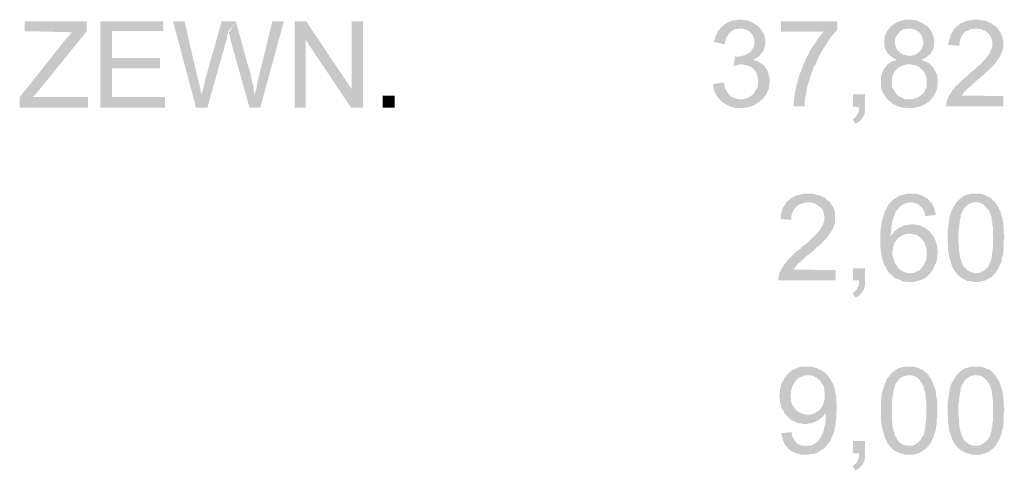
# Model space of a CAD drawing. Header units: millimetres. Extents: x -14047 to 49934, y -21523 to 14989.
# Tile 181 of 256: x 2589 to 2748, y 7397 to 7470. Entities that reach past the tile are written whole.
import ezdxf

# ---------------------------------------------------------------- set-up
doc = ezdxf.new("R2010")
doc.units = ezdxf.units.MM
doc.layers.add('H', color=7, linetype='Continuous')

msp = doc.modelspace()

# ---------------------------------------------------------------- hatches: boundary and pattern name
at = {"layer": 'H', "linetype": 'Continuous'}
for points in [[(2589.019, 7455.31), (2589.019, 7456.985), (2596.158, 7465.978), (2596.603, 7466.508), (2596.868, 7466.773), (2597.308, 7467.303), (2597.483, 7467.478), (2589.809, 7467.653), (2589.809, 7469.243), (2599.863, 7469.243), (2599.863, 7467.653), (2592.014, 7457.955), (2591.134, 7456.985), (2600.043, 7456.985), (2600.043, 7455.31)], [(2602.068, 7455.31), (2602.068, 7469.243), (2612.211, 7469.243), (2612.211, 7467.653), (2603.922, 7467.653), (2603.922, 7463.334), (2611.681, 7463.334), (2611.681, 7461.659), (2603.922, 7461.659), (2603.922, 7456.985), (2612.476, 7456.985), (2612.476, 7455.31)], [(2617.501, 7455.31), (2613.796, 7469.243), (2615.651, 7469.243), (2617.766, 7460.069), (2617.94, 7459.454), (2618.03, 7459.099), (2618.205, 7458.484), (2618.205, 7458.129), (2618.295, 7457.78), (2618.38, 7457.425), (2618.38, 7457.25)], [(2617.501, 7455.31), (2618.38, 7457.25), (2618.47, 7457.78), (2618.645, 7458.309), (2618.825, 7459.014), (2618.91, 7459.364), (2618.91, 7459.539), (2621.645, 7469.243), (2623.94, 7469.243), (2622.705, 7467.568), (2622.615, 7467.213), (2622.525, 7466.858), (2622.525, 7466.508), (2622.44, 7466.243), (2622.35, 7465.978), (2619.35, 7455.31)], [(2626.144, 7455.31), (2623.145, 7465.978), (2623.055, 7466.418), (2622.97, 7466.858), (2622.88, 7467.213), (2622.79, 7467.388), (2623.94, 7469.243), (2625.879, 7462.189), (2625.964, 7461.834), (2626.144, 7461.484), (2626.229, 7461.129), (2626.319, 7460.774), (2626.409, 7460.424), (2626.409, 7460.159), (2626.494, 7459.804), (2626.669, 7459.099), (2626.759, 7458.834), (2626.759, 7458.484), (2626.934, 7457.515), (2627.024, 7457.25)], [(2626.144, 7455.31), (2627.024, 7457.25), (2627.024, 7457.6), (2627.114, 7457.865), (2627.289, 7458.484), (2627.379, 7458.834), (2627.379, 7459.189), (2627.554, 7459.894), (2627.639, 7460.249), (2629.844, 7469.243), (2631.699, 7469.243), (2627.904, 7455.31)], [(2633.463, 7455.31), (2633.463, 7469.243), (2635.313, 7469.243), (2635.223, 7466.243), (2635.223, 7455.31)], [(2642.542, 7455.31), (2635.223, 7466.243), (2635.313, 7469.243), (2642.632, 7458.309)], [(2642.542, 7455.31), (2642.632, 7458.309), (2642.632, 7469.243), (2644.487, 7469.243), (2644.487, 7455.31)], [(2702.949, 7465.538), (2701.184, 7465.888), (2701.274, 7466.243), (2701.364, 7466.598), (2701.629, 7467.213), (2701.889, 7467.743), (2702.154, 7468.008), (2702.334, 7468.273), (2702.599, 7468.448), (2702.859, 7468.713), (2703.124, 7468.888), (2703.389, 7469.063), (2703.744, 7469.153), (2704.009, 7469.328), (2704.359, 7469.418), (2704.714, 7469.418), (2705.064, 7469.508), (2705.419, 7469.508), (2705.774, 7469.508), (2706.124, 7469.418), (2706.389, 7469.418), (2706.744, 7469.328), (2707.093, 7469.153), (2707.358, 7469.063), (2707.798, 7468.803), (2708.063, 7468.623), (2708.328, 7468.448), (2708.593, 7468.183), (2705.419, 7468.093), (2705.064, 7468.008), (2704.714, 7468.008), (2704.449, 7467.918), (2704.184, 7467.743), (2703.919, 7467.568), (2703.569, 7467.213), (2703.389, 7466.948), (2703.214, 7466.683), (2703.124, 7466.418), (2703.039, 7466.068), (2702.949, 7465.713)], [(2714.063, 7455.485), (2714.063, 7455.75), (2714.063, 7456.365), (2714.148, 7456.63), (2714.148, 7456.985), (2714.238, 7457.335), (2714.238, 7457.6), (2714.413, 7458.309), (2714.503, 7458.749), (2714.587, 7459.099), (2714.677, 7459.454), (2714.767, 7459.804), (2714.852, 7460.069), (2714.942, 7460.424), (2715.032, 7460.774), (2715.207, 7461.039), (2715.557, 7462.009), (2715.647, 7462.364), (2715.822, 7462.629), (2716.002, 7462.979), (2716.087, 7463.244), (2716.267, 7463.599), (2716.442, 7463.864), (2716.617, 7464.304), (2716.792, 7464.659), (2716.972, 7464.919), (2717.147, 7465.184), (2717.412, 7465.538), (2717.587, 7465.803), (2717.762, 7466.068), (2717.942, 7466.418), (2718.117, 7466.598), (2718.292, 7466.858), (2718.557, 7467.123), (2718.912, 7467.568), (2712.033, 7467.568), (2712.033, 7469.243), (2721.117, 7469.243), (2721.117, 7467.918), (2720.762, 7467.478), (2720.147, 7466.773), (2719.967, 7466.508), (2719.527, 7465.888), (2719.177, 7465.274), (2718.997, 7465.009), (2718.557, 7464.304), (2718.472, 7464.129), (2718.292, 7463.864), (2718.117, 7463.509), (2718.027, 7463.244), (2717.852, 7462.894), (2717.587, 7462.274), (2717.412, 7462.009), (2717.237, 7461.659), (2717.057, 7461.039), (2716.882, 7460.689), (2716.792, 7460.424), (2716.617, 7459.804), (2716.527, 7459.454), (2716.352, 7459.014), (2716.267, 7458.659), (2716.177, 7458.309), (2716.177, 7458.044), (2716.087, 7457.69), (2715.912, 7456.72), (2715.822, 7456.015), (2715.822, 7455.66), (2715.822, 7455.485)], [(2732.755, 7455.22), (2732.4, 7455.22), (2732.05, 7455.31), (2731.695, 7455.31), (2731.345, 7455.395), (2730.99, 7455.485), (2730.725, 7455.575), (2730.46, 7455.75), (2730.11, 7455.84), (2729.845, 7456.105), (2729.67, 7456.28), (2729.405, 7456.455), (2729.141, 7456.72), (2728.966, 7456.985), (2728.786, 7457.25), (2728.611, 7457.515), (2728.436, 7457.78), (2728.346, 7458.044), (2728.256, 7458.394), (2728.171, 7458.749), (2728.171, 7459.099), (2728.171, 7459.454), (2728.171, 7459.894), (2728.171, 7460.249), (2728.256, 7460.509), (2728.346, 7460.864), (2728.436, 7461.129), (2728.611, 7461.484), (2728.786, 7461.744), (2729.051, 7462.009), (2729.226, 7462.274), (2729.49, 7462.454), (2729.755, 7462.629), (2730.11, 7462.804), (2730.375, 7462.894), (2730.725, 7462.979), (2730.46, 7463.159), (2730.11, 7463.334), (2729.845, 7463.509), (2729.58, 7463.774), (2729.405, 7463.949), (2729.226, 7464.129), (2729.051, 7464.394), (2728.876, 7464.744), (2728.786, 7465.009), (2728.701, 7465.364), (2728.701, 7465.713), (2728.701, 7466.243), (2728.786, 7466.598), (2728.786, 7466.858), (2728.966, 7467.213), (2729.051, 7467.478), (2729.226, 7467.743), (2729.405, 7468.008), (2729.67, 7468.273), (2729.755, 7468.448), (2730.02, 7468.623), (2730.285, 7468.803), (2730.55, 7468.978), (2730.815, 7469.153), (2731.43, 7469.328), (2731.785, 7469.418), (2732.14, 7469.508), (2732.49, 7469.508), (2732.665, 7469.508), (2733.11, 7469.508), (2733.46, 7469.418), (2733.815, 7469.418), (2734.08, 7469.328), (2734.43, 7469.153), (2734.695, 7469.063), (2734.96, 7468.888), (2735.225, 7468.713), (2735.49, 7468.538), (2735.665, 7468.448), (2735.93, 7468.183), (2732.755, 7468.093), (2732.4, 7468.008), (2732.05, 7468.008), (2731.695, 7467.918), (2731.43, 7467.743), (2731.17, 7467.568), (2730.905, 7467.213), (2730.725, 7466.948), (2730.55, 7466.598), (2730.46, 7466.333), (2730.46, 7465.978), (2730.46, 7465.538), (2730.55, 7465.274), (2730.64, 7464.919), (2730.815, 7464.659), (2730.99, 7464.394), (2731.345, 7464.129), (2731.61, 7463.949), (2731.875, 7463.774), (2732.225, 7463.774), (2732.58, 7463.684), (2735.84, 7463.684), (2735.575, 7463.509), (2735.315, 7463.334), (2734.96, 7463.159), (2734.695, 7463.069), (2735.05, 7462.894), (2735.4, 7462.714), (2735.665, 7462.629), (2735.93, 7462.454), (2732.665, 7462.274), (2732.315, 7462.274), (2732.05, 7462.189), (2731.695, 7462.099), (2731.43, 7462.009), (2731.08, 7461.834), (2730.815, 7461.659), (2730.725, 7461.484), (2730.46, 7461.219), (2730.285, 7460.954), (2730.11, 7460.689), (2730.02, 7460.334), (2729.935, 7460.069), (2729.935, 7459.719), (2729.935, 7459.454), (2729.935, 7459.189), (2729.935, 7458.834), (2730.02, 7458.484), (2730.2, 7458.219), (2730.46, 7457.78), (2730.64, 7457.515), (2730.905, 7457.25), (2731.17, 7457.075), (2731.61, 7456.895), (2731.875, 7456.72), (2732.225, 7456.63), (2732.58, 7456.63), (2732.755, 7456.63), (2736.105, 7456.455), (2735.84, 7456.19), (2735.575, 7456.015), (2735.315, 7455.84), (2735.05, 7455.75), (2734.785, 7455.575), (2734.43, 7455.485), (2734.08, 7455.395), (2733.815, 7455.31), (2733.11, 7455.22)], [(2740.779, 7465.274), (2739.014, 7465.449), (2739.104, 7465.803), (2739.194, 7466.153), (2739.279, 7466.508), (2739.369, 7466.858), (2739.459, 7467.123), (2739.634, 7467.478), (2739.809, 7467.743), (2739.984, 7468.008), (2740.164, 7468.183), (2740.429, 7468.448), (2740.694, 7468.623), (2740.869, 7468.803), (2741.219, 7468.978), (2741.484, 7469.063), (2741.749, 7469.243), (2742.104, 7469.328), (2742.454, 7469.418), (2742.809, 7469.418), (2743.159, 7469.508), (2743.514, 7469.508), (2743.954, 7469.508), (2744.308, 7469.418), (2744.658, 7469.418), (2745.013, 7469.328), (2745.363, 7469.243), (2745.628, 7469.063), (2745.893, 7468.978), (2746.158, 7468.803), (2746.423, 7468.623), (2746.688, 7468.448), (2747.043, 7468.093), (2743.514, 7468.093), (2743.159, 7468.008), (2742.809, 7468.008), (2742.544, 7467.918), (2742.189, 7467.743), (2741.924, 7467.653), (2741.664, 7467.478), (2741.399, 7467.123), (2741.219, 7466.858), (2741.044, 7466.508), (2740.954, 7466.243), (2740.869, 7465.888), (2740.869, 7465.538)], [(2708.328, 7463.509), (2704.889, 7463.509), (2705.244, 7463.599), (2705.594, 7463.599), (2705.859, 7463.684), (2706.214, 7463.774), (2706.479, 7463.949), (2706.829, 7464.129), (2707.093, 7464.304), (2707.268, 7464.569), (2707.448, 7464.834), (2707.623, 7465.099), (2707.713, 7465.449), (2707.713, 7465.803), (2707.713, 7466.243), (2707.623, 7466.598), (2707.533, 7466.858), (2707.358, 7467.123), (2707.093, 7467.388), (2706.829, 7467.653), (2706.564, 7467.833), (2706.299, 7467.918), (2705.949, 7468.008), (2705.594, 7468.093), (2708.593, 7468.183), (2708.948, 7467.653), (2709.123, 7467.388), (2709.298, 7467.038), (2709.388, 7466.683), (2709.473, 7466.418), (2709.473, 7466.068), (2709.473, 7465.888), (2709.473, 7465.538), (2709.388, 7465.184), (2709.298, 7464.834), (2709.208, 7464.569), (2709.033, 7464.214), (2708.768, 7463.949), (2708.593, 7463.684)], [(2732.755, 7463.684), (2733.11, 7463.684), (2733.46, 7463.774), (2733.725, 7463.864), (2733.99, 7464.039), (2734.255, 7464.214), (2734.605, 7464.569), (2734.785, 7464.834), (2734.87, 7465.184), (2734.96, 7465.449), (2735.05, 7465.803), (2734.96, 7466.153), (2734.87, 7466.508), (2734.785, 7466.858), (2734.605, 7467.123), (2734.43, 7467.388), (2734.08, 7467.653), (2733.815, 7467.833), (2733.55, 7467.918), (2733.195, 7468.008), (2732.845, 7468.093), (2735.93, 7468.183), (2736.105, 7467.918), (2736.285, 7467.653), (2736.46, 7467.388), (2736.55, 7467.038), (2736.635, 7466.773), (2736.725, 7466.418), (2736.725, 7466.068), (2736.81, 7465.803), (2736.725, 7465.449), (2736.725, 7465.099), (2736.635, 7464.834), (2736.46, 7464.479), (2736.285, 7464.214), (2736.105, 7463.864), (2735.84, 7463.684)], [(2738.749, 7455.485), (2738.749, 7455.75), (2738.749, 7456.105), (2738.839, 7456.455), (2738.929, 7456.63), (2739.014, 7456.985), (2739.194, 7457.25), (2739.369, 7457.515), (2739.544, 7457.78), (2739.724, 7458.129), (2739.984, 7458.394), (2740.249, 7458.749), (2740.429, 7458.924), (2740.694, 7459.099), (2740.869, 7459.364), (2741.134, 7459.629), (2741.399, 7459.804), (2741.664, 7460.069), (2742.014, 7460.334), (2742.279, 7460.599), (2742.634, 7460.954), (2742.984, 7461.219), (2743.339, 7461.484), (2743.604, 7461.744), (2743.869, 7462.009), (2744.129, 7462.189), (2744.393, 7462.454), (2744.573, 7462.714), (2745.013, 7463.069), (2745.188, 7463.334), (2745.278, 7463.509), (2745.628, 7463.864), (2745.808, 7464.214), (2745.893, 7464.569), (2746.073, 7464.834), (2746.158, 7465.184), (2746.158, 7465.449), (2746.158, 7465.628), (2746.158, 7465.978), (2746.073, 7466.333), (2745.983, 7466.598), (2745.808, 7466.858), (2745.628, 7467.123), (2745.453, 7467.388), (2745.188, 7467.568), (2744.923, 7467.743), (2744.658, 7467.833), (2744.308, 7468.008), (2743.954, 7468.008), (2743.604, 7468.093), (2747.043, 7468.093), (2747.218, 7467.833), (2747.393, 7467.568), (2747.568, 7467.303), (2747.658, 7467.038), (2747.833, 7466.683), (2747.833, 7466.418), (2747.923, 7466.068), (2747.923, 7465.713), (2747.923, 7465.274), (2747.923, 7464.919), (2747.833, 7464.659), (2747.748, 7464.304), (2747.568, 7463.949), (2747.483, 7463.684), (2747.303, 7463.424), (2747.128, 7463.159), (2746.953, 7462.894), (2746.688, 7462.539), (2746.513, 7462.274), (2746.333, 7462.099), (2745.718, 7461.484), (2745.188, 7461.039), (2744.923, 7460.774), (2744.658, 7460.509), (2744.308, 7460.249), (2744.044, 7459.984), (2743.779, 7459.804), (2743.424, 7459.454), (2743.074, 7459.189), (2742.809, 7458.924), (2742.544, 7458.659), (2742.279, 7458.484), (2742.104, 7458.309), (2741.924, 7458.129), (2741.574, 7457.78), (2741.399, 7457.515), (2741.219, 7457.25), (2747.923, 7457.16), (2747.923, 7455.485)], [(2704.359, 7462.099), (2704.624, 7463.599), (2704.889, 7463.509), (2708.328, 7463.509), (2708.063, 7463.334), (2707.798, 7463.159), (2707.533, 7462.979), (2707.888, 7462.894), (2708.238, 7462.804), (2708.503, 7462.629), (2708.768, 7462.454), (2709.033, 7462.274), (2705.594, 7462.274), (2705.329, 7462.274), (2704.979, 7462.189), (2704.624, 7462.099)], [(2736.105, 7456.455), (2732.755, 7456.63), (2733.11, 7456.63), (2733.46, 7456.72), (2733.725, 7456.81), (2734.08, 7456.895), (2734.345, 7457.075), (2734.605, 7457.25), (2734.785, 7457.425), (2735.05, 7457.69), (2735.225, 7457.955), (2735.315, 7458.219), (2735.49, 7458.484), (2735.575, 7458.834), (2735.575, 7459.189), (2735.575, 7459.454), (2735.575, 7459.804), (2735.49, 7460.159), (2735.4, 7460.424), (2735.315, 7460.689), (2735.135, 7461.039), (2734.96, 7461.304), (2734.785, 7461.484), (2734.52, 7461.659), (2734.255, 7461.924), (2733.99, 7462.009), (2733.635, 7462.189), (2733.375, 7462.189), (2733.02, 7462.274), (2732.665, 7462.274), (2735.93, 7462.454), (2736.195, 7462.189), (2736.46, 7462.009), (2736.635, 7461.744), (2736.81, 7461.394), (2736.989, 7461.129), (2737.164, 7460.774), (2737.254, 7460.509), (2737.254, 7460.159), (2737.339, 7459.804), (2737.339, 7459.454), (2737.339, 7459.099), (2737.254, 7458.749), (2737.254, 7458.484), (2737.164, 7458.129), (2736.899, 7457.515), (2736.725, 7457.25), (2736.55, 7456.985), (2736.37, 7456.72)], [(2708.948, 7456.63), (2705.509, 7456.63), (2705.859, 7456.63), (2706.124, 7456.72), (2706.479, 7456.81), (2706.744, 7456.895), (2707.004, 7457.075), (2707.268, 7457.25), (2707.533, 7457.425), (2707.713, 7457.69), (2707.888, 7458.044), (2708.063, 7458.309), (2708.238, 7458.569), (2708.328, 7458.924), (2708.328, 7459.189), (2708.328, 7459.539), (2708.328, 7459.894), (2708.238, 7460.249), (2708.153, 7460.509), (2708.063, 7460.864), (2707.888, 7461.129), (2707.713, 7461.394), (2707.358, 7461.744), (2707.093, 7461.924), (2706.744, 7462.009), (2706.479, 7462.189), (2706.124, 7462.189), (2705.774, 7462.274), (2709.033, 7462.274), (2709.298, 7462.099), (2709.473, 7461.834), (2709.653, 7461.569), (2709.828, 7461.304), (2709.918, 7461.039), (2710.003, 7460.689), (2710.093, 7460.334), (2710.178, 7459.984), (2710.178, 7459.629), (2710.178, 7459.189), (2710.093, 7458.924), (2710.093, 7458.569), (2710.003, 7458.219), (2709.828, 7457.955), (2709.738, 7457.69), (2709.563, 7457.335), (2709.388, 7457.16), (2709.208, 7456.81)], [(2705.419, 7455.22), (2704.714, 7455.22), (2704.094, 7455.395), (2703.744, 7455.485), (2703.479, 7455.66), (2703.214, 7455.75), (2702.949, 7455.925), (2702.684, 7456.105), (2702.419, 7456.28), (2702.154, 7456.545), (2701.979, 7456.81), (2701.714, 7457.075), (2701.539, 7457.335), (2701.449, 7457.6), (2701.274, 7457.865), (2701.184, 7458.219), (2701.099, 7458.569), (2701.009, 7458.924), (2701.009, 7459.099), (2702.774, 7459.364), (2702.859, 7459.014), (2702.949, 7458.569), (2703.039, 7458.309), (2703.214, 7457.955), (2703.389, 7457.69), (2703.569, 7457.515), (2703.744, 7457.25), (2704.009, 7457.075), (2704.274, 7456.895), (2704.624, 7456.81), (2704.889, 7456.72), (2705.244, 7456.63), (2705.509, 7456.63), (2708.948, 7456.63), (2708.593, 7456.28), (2708.328, 7456.105), (2708.063, 7455.925), (2707.798, 7455.75), (2707.448, 7455.575), (2707.183, 7455.485), (2706.829, 7455.395), (2706.564, 7455.31), (2706.214, 7455.31), (2705.859, 7455.22), (2705.509, 7455.22)], [(2647.661, 7455.31), (2647.661, 7457.25), (2649.601, 7457.25), (2649.601, 7455.31)], [(2724.026, 7452.665), (2723.586, 7453.455), (2723.851, 7453.545), (2724.111, 7453.81), (2724.291, 7454.075), (2724.466, 7454.425), (2724.556, 7454.69), (2724.641, 7455.045), (2724.641, 7455.395), (2723.671, 7455.485), (2723.671, 7457.425), (2725.611, 7457.425), (2725.611, 7455.485), (2725.611, 7455.045), (2725.611, 7454.69), (2725.526, 7454.425), (2725.436, 7454.075), (2725.261, 7453.81), (2725.081, 7453.455), (2724.821, 7453.19), (2724.641, 7453.015), (2724.291, 7452.84)], [(2713.708, 7437.142), (2711.943, 7437.317), (2711.943, 7437.762), (2712.033, 7438.112), (2712.123, 7438.467), (2712.208, 7438.732), (2712.298, 7439.082), (2712.473, 7439.347), (2712.648, 7439.612), (2712.828, 7439.877), (2713.003, 7440.142), (2713.268, 7440.317), (2713.533, 7440.582), (2713.798, 7440.757), (2714.063, 7440.847), (2714.328, 7441.022), (2714.587, 7441.112), (2714.942, 7441.202), (2715.297, 7441.287), (2715.647, 7441.377), (2716.002, 7441.377), (2716.352, 7441.377), (2716.792, 7441.377), (2717.147, 7441.377), (2717.502, 7441.287), (2717.852, 7441.202), (2718.207, 7441.112), (2718.472, 7441.022), (2718.732, 7440.847), (2719.087, 7440.757), (2719.262, 7440.582), (2719.527, 7440.317), (2719.882, 7440.052), (2716.442, 7439.967), (2716.002, 7439.967), (2715.737, 7439.877), (2715.382, 7439.787), (2715.117, 7439.702), (2714.767, 7439.522), (2714.587, 7439.347), (2714.238, 7438.997), (2714.063, 7438.732), (2713.883, 7438.467), (2713.798, 7438.112), (2713.708, 7437.847), (2713.708, 7437.407)], [(2729.67, 7428.413), (2729.405, 7428.678), (2729.226, 7428.943), (2729.141, 7429.118), (2728.966, 7429.383), (2728.876, 7429.648), (2728.701, 7429.823), (2728.611, 7430.178), (2728.436, 7430.708), (2728.346, 7431.058), (2728.256, 7431.413), (2728.256, 7431.763), (2728.171, 7432.118), (2728.081, 7432.913), (2728.081, 7433.353), (2728.081, 7434.323), (2728.081, 7434.763), (2728.081, 7435.113), (2728.171, 7435.907), (2728.256, 7436.347), (2728.256, 7436.702), (2728.436, 7437.317), (2728.521, 7437.672), (2728.701, 7438.202), (2728.786, 7438.552), (2728.966, 7438.732), (2729.051, 7438.997), (2729.226, 7439.262), (2729.316, 7439.522), (2729.49, 7439.702), (2729.755, 7440.052), (2730.02, 7440.317), (2730.285, 7440.492), (2730.55, 7440.672), (2730.815, 7440.847), (2731.08, 7441.022), (2731.345, 7441.112), (2731.695, 7441.202), (2732.05, 7441.287), (2732.315, 7441.377), (2732.665, 7441.377), (2733.02, 7441.377), (2733.46, 7441.377), (2733.815, 7441.377), (2734.165, 7441.287), (2734.43, 7441.202), (2734.785, 7441.112), (2735.05, 7440.937), (2735.315, 7440.757), (2735.575, 7440.672), (2735.755, 7440.492), (2736.02, 7440.232), (2736.195, 7439.967), (2733.02, 7439.967), (2732.665, 7439.967), (2732.315, 7439.877), (2731.96, 7439.787), (2731.695, 7439.612), (2731.52, 7439.522), (2731.345, 7439.347), (2731.08, 7439.082), (2730.905, 7438.907), (2730.64, 7438.552), (2730.46, 7438.287), (2730.375, 7437.937), (2730.2, 7437.582), (2730.11, 7437.317), (2730.02, 7436.967), (2729.935, 7436.702), (2729.935, 7436.347), (2729.845, 7435.997), (2729.845, 7435.643), (2729.845, 7435.293), (2729.755, 7434.853), (2729.755, 7434.588), (2731.255, 7434.408), (2730.99, 7434.233), (2730.815, 7434.058), (2730.64, 7433.793), (2730.46, 7433.618), (2730.285, 7433.263), (2730.2, 7432.998), (2730.11, 7432.648), (2730.11, 7432.293), (2730.02, 7431.938), (2730.02, 7431.498), (2730.11, 7431.233), (2730.2, 7430.883), (2730.285, 7430.618), (2730.375, 7430.263), (2730.64, 7429.913), (2730.815, 7429.648), (2730.99, 7429.293), (2731.255, 7429.118), (2731.52, 7428.943), (2731.785, 7428.763), (2732.14, 7428.678), (2732.4, 7428.588), (2732.93, 7428.503)], [(2746.598, 7428.503), (2743.514, 7428.503), (2743.779, 7428.588), (2744.129, 7428.588), (2744.393, 7428.763), (2744.658, 7428.853), (2744.923, 7429.028), (2745.188, 7429.293), (2745.453, 7429.558), (2745.628, 7429.823), (2745.718, 7430.088), (2745.808, 7430.263), (2745.893, 7430.528), (2746.073, 7431.058), (2746.073, 7431.413), (2746.158, 7431.763), (2746.158, 7432.118), (2746.248, 7432.468), (2746.248, 7432.913), (2746.248, 7433.353), (2746.248, 7433.793), (2746.333, 7434.233), (2746.248, 7434.763), (2746.248, 7435.203), (2746.248, 7435.643), (2746.248, 7435.997), (2746.158, 7436.437), (2746.158, 7436.792), (2746.073, 7437.142), (2746.073, 7437.407), (2745.983, 7437.762), (2745.893, 7438.027), (2745.808, 7438.202), (2745.718, 7438.467), (2745.628, 7438.642), (2745.453, 7438.817), (2745.278, 7439.082), (2745.013, 7439.347), (2744.748, 7439.612), (2744.483, 7439.787), (2744.219, 7439.877), (2743.869, 7439.967), (2743.604, 7439.967), (2740.429, 7440.052), (2740.694, 7440.317), (2740.869, 7440.492), (2741.219, 7440.757), (2741.484, 7440.937), (2741.749, 7441.112), (2742.104, 7441.202), (2742.454, 7441.287), (2742.719, 7441.377), (2743.074, 7441.377), (2743.424, 7441.377), (2743.869, 7441.377), (2744.219, 7441.377), (2744.573, 7441.287), (2744.838, 7441.202), (2745.453, 7440.937), (2745.808, 7440.757), (2746.073, 7440.582), (2746.248, 7440.317), (2746.513, 7440.142), (2746.688, 7439.877), (2746.863, 7439.612), (2747.043, 7439.347), (2747.218, 7439.082), (2747.303, 7438.817), (2747.483, 7438.467), (2747.658, 7437.762), (2747.748, 7437.582), (2747.833, 7437.317), (2747.833, 7437.057), (2747.923, 7436.702), (2747.923, 7436.437), (2748.013, 7435.732), (2748.013, 7435.378), (2748.013, 7435.028), (2748.098, 7434.588), (2748.098, 7434.233), (2748.013, 7433.883), (2748.013, 7433.438), (2748.013, 7433.088), (2748.013, 7432.733), (2748.013, 7432.383), (2747.923, 7432.028), (2747.923, 7431.678), (2747.833, 7431.323), (2747.748, 7431.058), (2747.658, 7430.793), (2747.658, 7430.528), (2747.568, 7430.263), (2747.393, 7429.913), (2747.303, 7429.648), (2747.128, 7429.293), (2746.778, 7428.763)], [(2711.593, 7427.354), (2711.593, 7427.709), (2711.678, 7428.059), (2711.678, 7428.413), (2711.768, 7428.588), (2711.943, 7428.853), (2712.033, 7429.118), (2712.208, 7429.383), (2712.383, 7429.738), (2712.563, 7429.998), (2712.828, 7430.263), (2713.093, 7430.618), (2713.268, 7430.793), (2713.533, 7431.058), (2713.708, 7431.233), (2713.973, 7431.498), (2714.238, 7431.763), (2714.503, 7432.028), (2714.852, 7432.293), (2715.117, 7432.468), (2715.472, 7432.823), (2715.822, 7433.088), (2716.177, 7433.353), (2716.442, 7433.618), (2716.707, 7433.883), (2716.972, 7434.143), (2717.237, 7434.323), (2717.502, 7434.588), (2717.852, 7435.028), (2718.027, 7435.203), (2718.207, 7435.378), (2718.472, 7435.822), (2718.647, 7436.087), (2718.822, 7436.437), (2718.912, 7436.792), (2718.997, 7437.057), (2718.997, 7437.317), (2718.997, 7437.582), (2718.997, 7437.847), (2718.912, 7438.202), (2718.822, 7438.552), (2718.732, 7438.817), (2718.472, 7439.082), (2718.292, 7439.262), (2718.027, 7439.437), (2717.762, 7439.612), (2717.502, 7439.787), (2717.237, 7439.877), (2716.882, 7439.967), (2716.527, 7439.967), (2719.882, 7440.052), (2720.057, 7439.787), (2720.232, 7439.522), (2720.412, 7439.172), (2720.587, 7438.907), (2720.677, 7438.642), (2720.762, 7438.287), (2720.762, 7437.937), (2720.762, 7437.672), (2720.762, 7437.232), (2720.762, 7436.877), (2720.677, 7436.527), (2720.587, 7436.172), (2720.497, 7435.907), (2720.322, 7435.558), (2720.147, 7435.293), (2719.967, 7435.028), (2719.792, 7434.763), (2719.617, 7434.498), (2719.352, 7434.143), (2719.177, 7433.968), (2718.557, 7433.353), (2718.117, 7432.913), (2717.762, 7432.733), (2717.502, 7432.383), (2717.237, 7432.118), (2716.882, 7431.853), (2716.707, 7431.678), (2716.267, 7431.413), (2715.912, 7431.058), (2715.647, 7430.793), (2715.382, 7430.618), (2715.117, 7430.353), (2714.942, 7430.178), (2714.767, 7430.088), (2714.413, 7429.648), (2714.238, 7429.383), (2714.063, 7429.118), (2720.852, 7429.028), (2720.852, 7427.354)], [(2735.315, 7437.762), (2735.225, 7438.202), (2735.135, 7438.552), (2734.96, 7438.817), (2734.87, 7439.082), (2734.695, 7439.262), (2734.43, 7439.437), (2734.165, 7439.702), (2733.9, 7439.787), (2733.55, 7439.877), (2733.285, 7439.967), (2733.02, 7439.967), (2736.195, 7439.967), (2736.46, 7439.787), (2736.55, 7439.437), (2736.725, 7439.172), (2736.81, 7438.907), (2736.899, 7438.552), (2736.989, 7438.202), (2737.074, 7437.937)], [(2743.514, 7427.089), (2743.159, 7427.089), (2742.809, 7427.179), (2742.454, 7427.269), (2742.104, 7427.269), (2741.839, 7427.444), (2741.574, 7427.534), (2741.309, 7427.709), (2741.044, 7427.884), (2740.779, 7428.059), (2740.514, 7428.323), (2740.339, 7428.588), (2740.164, 7428.763), (2739.899, 7429.208), (2739.634, 7429.738), (2739.544, 7429.998), (2739.459, 7430.263), (2739.369, 7430.618), (2739.279, 7430.883), (2739.104, 7431.588), (2739.104, 7431.938), (2739.014, 7432.293), (2739.014, 7432.733), (2739.014, 7433.088), (2738.929, 7433.968), (2738.929, 7434.673), (2738.929, 7435.028), (2739.014, 7435.822), (2739.104, 7436.527), (2739.194, 7437.142), (2739.279, 7437.762), (2739.369, 7438.027), (2739.459, 7438.202), (2739.544, 7438.552), (2739.724, 7438.907), (2739.899, 7439.262), (2740.074, 7439.522), (2740.249, 7439.787), (2740.429, 7440.052), (2743.514, 7439.967), (2743.159, 7439.967), (2742.809, 7439.877), (2742.544, 7439.787), (2742.279, 7439.612), (2742.014, 7439.437), (2741.749, 7439.172), (2741.574, 7438.997), (2741.484, 7438.817), (2741.399, 7438.552), (2741.219, 7438.377), (2741.134, 7438.112), (2741.044, 7437.847), (2741.044, 7437.582), (2740.954, 7437.232), (2740.869, 7436.877), (2740.869, 7436.527), (2740.779, 7436.172), (2740.779, 7435.822), (2740.694, 7435.378), (2740.694, 7434.938), (2740.694, 7433.793), (2740.694, 7433.353), (2740.779, 7432.913), (2740.779, 7432.468), (2740.779, 7432.118), (2740.869, 7431.678), (2740.869, 7431.413), (2740.954, 7431.058), (2741.044, 7430.793), (2741.134, 7430.528), (2741.219, 7430.263), (2741.309, 7430.088), (2741.399, 7429.823), (2741.484, 7429.648), (2741.749, 7429.383), (2742.014, 7429.118), (2742.279, 7428.943), (2742.544, 7428.763), (2742.809, 7428.678), (2743.074, 7428.588), (2743.424, 7428.503), (2746.598, 7428.503), (2746.333, 7428.239), (2746.158, 7427.974), (2745.808, 7427.794), (2745.543, 7427.619), (2745.188, 7427.444), (2744.923, 7427.354), (2744.573, 7427.269), (2744.308, 7427.179), (2743.954, 7427.089), (2743.604, 7427.089)], [(2731.255, 7434.408), (2729.755, 7434.588), (2730.02, 7434.853), (2730.2, 7435.113), (2730.46, 7435.378), (2730.725, 7435.558), (2730.99, 7435.822), (2731.255, 7435.907), (2731.61, 7436.087), (2731.96, 7436.262), (2732.225, 7436.347), (2732.58, 7436.347), (2732.93, 7436.437), (2733.195, 7436.437), (2733.55, 7436.437), (2733.815, 7436.347), (2734.165, 7436.347), (2734.52, 7436.262), (2734.785, 7436.087), (2735.05, 7435.997), (2735.4, 7435.822), (2735.665, 7435.558), (2735.93, 7435.378), (2736.105, 7435.203), (2736.285, 7434.938), (2732.845, 7434.938), (2732.49, 7434.938), (2732.14, 7434.853), (2731.875, 7434.763), (2731.52, 7434.588)], [(2732.93, 7427.089), (2732.58, 7427.089), (2732.225, 7427.179), (2731.875, 7427.179), (2731.61, 7427.269), (2731.255, 7427.444), (2730.99, 7427.534), (2730.725, 7427.619), (2730.375, 7427.794), (2730.11, 7427.974), (2729.935, 7428.239), (2729.67, 7428.413), (2732.93, 7428.503), (2733.195, 7428.588), (2733.55, 7428.588), (2733.815, 7428.763), (2734.165, 7428.853), (2734.43, 7429.028), (2734.695, 7429.293), (2734.96, 7429.648), (2735.135, 7429.913), (2735.225, 7430.178), (2735.4, 7430.528), (2735.49, 7430.793), (2735.49, 7431.148), (2735.575, 7431.498), (2735.575, 7432.203), (2735.49, 7432.558), (2735.4, 7432.823), (2735.315, 7433.173), (2735.225, 7433.438), (2735.05, 7433.703), (2734.87, 7433.968), (2734.52, 7434.323), (2734.255, 7434.498), (2733.99, 7434.673), (2733.725, 7434.763), (2733.375, 7434.853), (2733.02, 7434.938), (2732.845, 7434.938), (2736.285, 7434.938), (2736.55, 7434.673), (2736.725, 7434.408), (2736.81, 7434.143), (2736.989, 7433.793), (2737.074, 7433.528), (2737.164, 7433.173), (2737.254, 7432.823), (2737.254, 7432.468), (2737.339, 7432.118), (2737.339, 7431.938), (2737.254, 7431.498), (2737.254, 7431.233), (2737.254, 7430.883), (2737.164, 7430.528), (2737.074, 7430.178), (2736.899, 7429.913), (2736.81, 7429.648), (2736.55, 7429.118), (2736.37, 7428.853), (2736.195, 7428.588), (2735.93, 7428.323), (2735.755, 7428.149), (2735.49, 7427.884), (2735.225, 7427.709), (2734.87, 7427.534), (2734.605, 7427.444), (2734.255, 7427.354), (2733.99, 7427.269), (2733.635, 7427.179), (2733.285, 7427.089)], [(2724.026, 7424.619), (2723.586, 7425.329), (2723.851, 7425.504), (2724.111, 7425.769), (2724.291, 7425.944), (2724.466, 7426.299), (2724.556, 7426.564), (2724.641, 7426.914), (2724.641, 7427.354), (2723.671, 7427.354), (2723.671, 7429.293), (2725.611, 7429.293), (2725.611, 7427.354), (2725.611, 7427.004), (2725.611, 7426.649), (2725.526, 7426.299), (2725.436, 7425.944), (2725.261, 7425.679), (2725.081, 7425.329), (2724.821, 7425.149), (2724.641, 7424.884), (2724.291, 7424.709)], [(2712.828, 7405.662), (2712.563, 7405.927), (2712.473, 7406.191), (2712.298, 7406.456), (2712.123, 7406.721), (2712.033, 7407.071), (2711.943, 7407.336), (2711.858, 7407.691), (2711.858, 7408.041), (2711.768, 7408.396), (2711.768, 7408.746), (2711.858, 7409.456), (2711.858, 7409.806), (2711.943, 7410.161), (2712.033, 7410.426), (2712.123, 7410.776), (2712.298, 7411.041), (2712.473, 7411.306), (2712.648, 7411.661), (2712.828, 7411.836), (2713.003, 7412.101), (2713.268, 7412.366), (2713.533, 7412.631), (2713.798, 7412.806), (2714.063, 7412.981), (2714.413, 7413.071), (2714.677, 7413.246), (2715.032, 7413.336), (2715.297, 7413.42), (2715.647, 7413.42), (2716.002, 7413.42), (2716.177, 7413.42), (2716.527, 7413.42), (2716.882, 7413.42), (2717.237, 7413.336), (2717.502, 7413.246), (2717.852, 7413.156), (2718.117, 7412.981), (2718.472, 7412.891), (2718.732, 7412.716), (2718.997, 7412.541), (2719.442, 7412.101), (2716.442, 7412.011), (2716.087, 7412.011), (2715.737, 7412.011), (2715.472, 7411.836), (2715.207, 7411.746), (2714.852, 7411.571), (2714.587, 7411.306), (2714.413, 7411.131), (2714.238, 7410.866), (2714.063, 7410.601), (2713.883, 7410.336), (2713.798, 7409.981), (2713.708, 7409.716), (2713.618, 7409.366), (2713.618, 7409.011), (2713.533, 7408.661), (2713.618, 7408.306), (2713.618, 7407.956), (2713.708, 7407.691), (2713.798, 7407.336), (2713.973, 7407.071), (2714.148, 7406.806), (2714.328, 7406.541), (2714.587, 7406.281), (2714.852, 7406.101), (2715.207, 7405.927), (2715.472, 7405.837), (2715.822, 7405.752), (2716.087, 7405.662), (2716.352, 7405.662)], [(2735.755, 7400.547), (2732.665, 7400.637), (2733.02, 7400.637), (2733.375, 7400.637), (2733.635, 7400.812), (2733.9, 7400.987), (2734.165, 7401.167), (2734.43, 7401.427), (2734.605, 7401.607), (2734.785, 7401.957), (2734.87, 7402.137), (2735.05, 7402.312), (2735.135, 7402.577), (2735.225, 7403.192), (2735.315, 7403.457), (2735.315, 7403.812), (2735.4, 7404.162), (2735.4, 7404.602), (2735.49, 7404.957), (2735.49, 7405.397), (2735.49, 7405.837), (2735.49, 7406.366), (2735.49, 7406.806), (2735.49, 7407.251), (2735.49, 7407.691), (2735.4, 7408.131), (2735.4, 7408.486), (2735.315, 7408.836), (2735.315, 7409.191), (2735.225, 7409.541), (2735.135, 7409.806), (2735.05, 7410.071), (2735.05, 7410.336), (2734.87, 7410.511), (2734.785, 7410.776), (2734.695, 7410.866), (2734.43, 7411.216), (2734.255, 7411.396), (2733.99, 7411.661), (2733.725, 7411.836), (2733.375, 7411.921), (2733.11, 7412.011), (2732.755, 7412.011), (2729.67, 7412.101), (2729.845, 7412.366), (2730.11, 7412.541), (2730.46, 7412.806), (2730.725, 7412.981), (2730.99, 7413.156), (2731.255, 7413.246), (2731.61, 7413.336), (2731.96, 7413.42), (2732.315, 7413.42), (2732.665, 7413.42), (2733.11, 7413.42), (2733.46, 7413.42), (2733.725, 7413.336), (2734.08, 7413.246), (2734.695, 7412.981), (2734.96, 7412.891), (2735.225, 7412.631), (2735.49, 7412.451), (2735.755, 7412.186), (2735.93, 7411.921), (2736.105, 7411.661), (2736.285, 7411.396), (2736.37, 7411.131), (2736.55, 7410.866), (2736.635, 7410.511), (2736.899, 7409.896), (2736.989, 7409.631), (2736.989, 7409.366), (2737.074, 7409.101), (2737.074, 7408.746), (2737.164, 7408.486), (2737.254, 7407.776), (2737.254, 7407.426), (2737.254, 7407.071), (2737.254, 7406.631), (2737.254, 7406.366), (2737.254, 7405.927), (2737.254, 7405.487), (2737.254, 7405.132), (2737.164, 7404.782), (2737.164, 7404.427), (2737.164, 7404.077), (2737.074, 7403.722), (2737.074, 7403.367), (2736.989, 7403.107), (2736.899, 7402.842), (2736.81, 7402.577), (2736.725, 7402.397), (2736.635, 7401.957), (2736.46, 7401.692), (2736.37, 7401.342), (2736.02, 7400.812)], [(2746.598, 7400.547), (2743.514, 7400.637), (2743.779, 7400.637), (2744.129, 7400.637), (2744.393, 7400.812), (2744.658, 7400.987), (2744.923, 7401.167), (2745.188, 7401.427), (2745.453, 7401.607), (2745.628, 7401.957), (2745.718, 7402.137), (2745.808, 7402.312), (2745.893, 7402.577), (2746.073, 7403.192), (2746.073, 7403.457), (2746.158, 7403.812), (2746.158, 7404.162), (2746.248, 7404.602), (2746.248, 7404.957), (2746.248, 7405.397), (2746.248, 7405.837), (2746.333, 7406.366), (2746.248, 7406.806), (2746.248, 7407.251), (2746.248, 7407.691), (2746.248, 7408.131), (2746.158, 7408.486), (2746.158, 7408.836), (2746.073, 7409.191), (2746.073, 7409.541), (2745.983, 7409.806), (2745.893, 7410.071), (2745.808, 7410.336), (2745.718, 7410.511), (2745.628, 7410.776), (2745.453, 7410.866), (2745.278, 7411.216), (2745.013, 7411.396), (2744.748, 7411.661), (2744.483, 7411.836), (2744.219, 7411.921), (2743.869, 7412.011), (2743.604, 7412.011), (2740.429, 7412.101), (2740.694, 7412.366), (2740.869, 7412.541), (2741.219, 7412.806), (2741.484, 7412.981), (2741.749, 7413.156), (2742.104, 7413.246), (2742.454, 7413.336), (2742.719, 7413.42), (2743.074, 7413.42), (2743.424, 7413.42), (2743.869, 7413.42), (2744.219, 7413.42), (2744.573, 7413.336), (2744.838, 7413.246), (2745.453, 7412.981), (2745.808, 7412.891), (2746.073, 7412.631), (2746.248, 7412.451), (2746.513, 7412.186), (2746.688, 7411.921), (2746.863, 7411.661), (2747.043, 7411.396), (2747.218, 7411.131), (2747.303, 7410.866), (2747.483, 7410.511), (2747.658, 7409.896), (2747.748, 7409.631), (2747.833, 7409.366), (2747.833, 7409.101), (2747.923, 7408.746), (2747.923, 7408.486), (2748.013, 7407.776), (2748.013, 7407.426), (2748.013, 7407.071), (2748.098, 7406.631), (2748.098, 7406.366), (2748.013, 7405.927), (2748.013, 7405.487), (2748.013, 7405.132), (2748.013, 7404.782), (2748.013, 7404.427), (2747.923, 7404.077), (2747.923, 7403.722), (2747.833, 7403.367), (2747.748, 7403.107), (2747.658, 7402.842), (2747.658, 7402.577), (2747.568, 7402.397), (2747.393, 7401.957), (2747.303, 7401.692), (2747.128, 7401.342), (2746.778, 7400.812)], [(2716.002, 7399.222), (2715.647, 7399.222), (2715.297, 7399.222), (2714.942, 7399.312), (2714.587, 7399.402), (2714.328, 7399.487), (2713.973, 7399.667), (2713.708, 7399.752), (2713.443, 7399.932), (2713.268, 7400.107), (2713.093, 7400.282), (2712.913, 7400.547), (2716.002, 7400.637), (2716.352, 7400.637), (2716.707, 7400.637), (2717.057, 7400.722), (2717.322, 7400.902), (2717.677, 7401.167), (2717.942, 7401.342), (2718.207, 7401.607), (2718.382, 7401.957), (2718.557, 7402.137), (2718.647, 7402.487), (2718.822, 7402.752), (2718.912, 7403.107), (2718.997, 7403.457), (2719.087, 7403.897), (2719.177, 7404.252), (2719.177, 7404.602), (2719.262, 7404.957), (2719.262, 7405.222), (2719.262, 7406.016), (2717.942, 7406.191), (2718.207, 7406.366), (2718.292, 7406.541), (2718.472, 7406.721), (2718.647, 7406.986), (2718.822, 7407.251), (2718.912, 7407.601), (2718.997, 7407.956), (2719.087, 7408.306), (2719.087, 7408.661), (2719.087, 7409.191), (2718.997, 7409.541), (2718.997, 7409.896), (2718.912, 7410.246), (2718.732, 7410.511), (2718.557, 7410.776), (2718.382, 7411.041), (2718.292, 7411.216), (2718.027, 7411.396), (2717.762, 7411.661), (2717.502, 7411.746), (2717.237, 7411.921), (2716.882, 7412.011), (2716.527, 7412.011), (2719.442, 7412.101), (2719.702, 7411.836), (2719.882, 7411.571), (2720.057, 7411.306), (2720.232, 7410.951), (2720.412, 7410.691), (2720.497, 7410.426), (2720.677, 7409.896), (2720.762, 7409.541), (2720.762, 7409.276), (2720.937, 7408.571), (2720.937, 7408.221), (2720.937, 7407.866), (2721.027, 7407.071), (2721.027, 7406.281), (2720.937, 7405.927), (2720.937, 7405.487), (2720.937, 7405.132), (2720.852, 7404.427), (2720.852, 7404.077), (2720.762, 7403.722), (2720.677, 7403.457), (2720.677, 7403.192), (2720.587, 7402.842), (2720.497, 7402.577), (2720.232, 7402.047), (2720.147, 7401.782), (2719.967, 7401.427), (2719.792, 7401.167), (2719.352, 7400.637), (2719.177, 7400.372), (2718.912, 7400.192), (2718.647, 7400.017), (2718.382, 7399.842), (2718.117, 7399.667), (2717.852, 7399.487), (2717.502, 7399.402), (2717.237, 7399.312), (2716.882, 7399.312), (2716.527, 7399.222), (2716.177, 7399.222)], [(2732.665, 7399.222), (2732.315, 7399.222), (2731.96, 7399.222), (2731.695, 7399.312), (2731.345, 7399.402), (2731.08, 7399.487), (2730.725, 7399.667), (2730.46, 7399.752), (2730.2, 7399.932), (2729.935, 7400.192), (2729.755, 7400.372), (2729.49, 7400.637), (2729.405, 7400.812), (2729.141, 7401.252), (2728.876, 7401.782), (2728.786, 7402.047), (2728.701, 7402.397), (2728.611, 7402.662), (2728.521, 7402.927), (2728.346, 7403.632), (2728.256, 7403.987), (2728.256, 7404.342), (2728.171, 7404.782), (2728.171, 7405.132), (2728.171, 7406.016), (2728.171, 7406.721), (2728.171, 7407.161), (2728.171, 7407.866), (2728.256, 7408.571), (2728.346, 7409.191), (2728.521, 7409.806), (2728.611, 7410.071), (2728.701, 7410.336), (2728.786, 7410.691), (2728.966, 7410.951), (2729.051, 7411.306), (2729.226, 7411.571), (2729.49, 7411.836), (2729.67, 7412.101), (2732.665, 7412.011), (2732.315, 7412.011), (2732.05, 7411.921), (2731.695, 7411.836), (2731.43, 7411.661), (2731.17, 7411.481), (2730.99, 7411.216), (2730.815, 7411.041), (2730.64, 7410.866), (2730.55, 7410.691), (2730.46, 7410.426), (2730.375, 7410.161), (2730.285, 7409.896), (2730.2, 7409.631), (2730.11, 7409.276), (2730.11, 7408.926), (2730.02, 7408.571), (2730.02, 7408.221), (2729.935, 7407.866), (2729.935, 7407.426), (2729.935, 7406.986), (2729.935, 7405.837), (2729.935, 7405.397), (2729.935, 7404.957), (2730.02, 7404.517), (2730.02, 7404.162), (2730.02, 7403.812), (2730.11, 7403.457), (2730.2, 7403.107), (2730.285, 7402.842), (2730.375, 7402.577), (2730.375, 7402.312), (2730.55, 7402.137), (2730.64, 7401.957), (2730.725, 7401.692), (2730.99, 7401.427), (2731.17, 7401.167), (2731.43, 7400.987), (2731.695, 7400.812), (2732.05, 7400.722), (2732.315, 7400.637), (2732.665, 7400.637), (2735.755, 7400.547), (2735.575, 7400.282), (2735.315, 7400.107), (2734.96, 7399.842), (2734.695, 7399.667), (2734.43, 7399.487), (2734.165, 7399.402), (2733.815, 7399.312), (2733.46, 7399.222), (2733.11, 7399.222), (2732.755, 7399.222)], [(2743.514, 7399.222), (2743.159, 7399.222), (2742.809, 7399.222), (2742.454, 7399.312), (2742.104, 7399.402), (2741.839, 7399.487), (2741.574, 7399.667), (2741.309, 7399.752), (2741.044, 7399.932), (2740.779, 7400.192), (2740.514, 7400.372), (2740.339, 7400.637), (2740.164, 7400.812), (2739.899, 7401.252), (2739.634, 7401.782), (2739.544, 7402.047), (2739.459, 7402.397), (2739.369, 7402.662), (2739.279, 7402.927), (2739.104, 7403.632), (2739.104, 7403.987), (2739.014, 7404.342), (2739.014, 7404.782), (2739.014, 7405.132), (2738.929, 7406.016), (2738.929, 7406.721), (2738.929, 7407.161), (2739.014, 7407.866), (2739.104, 7408.571), (2739.194, 7409.191), (2739.279, 7409.806), (2739.369, 7410.071), (2739.459, 7410.336), (2739.544, 7410.691), (2739.724, 7410.951), (2739.899, 7411.306), (2740.074, 7411.571), (2740.249, 7411.836), (2740.429, 7412.101), (2743.514, 7412.011), (2743.159, 7412.011), (2742.809, 7411.921), (2742.544, 7411.836), (2742.279, 7411.661), (2742.014, 7411.481), (2741.749, 7411.216), (2741.574, 7411.041), (2741.484, 7410.866), (2741.399, 7410.691), (2741.219, 7410.426), (2741.134, 7410.161), (2741.044, 7409.896), (2741.044, 7409.631), (2740.954, 7409.276), (2740.869, 7408.926), (2740.869, 7408.571), (2740.779, 7408.221), (2740.779, 7407.866), (2740.694, 7407.426), (2740.694, 7406.986), (2740.694, 7405.837), (2740.694, 7405.397), (2740.779, 7404.957), (2740.779, 7404.517), (2740.779, 7404.162), (2740.869, 7403.812), (2740.869, 7403.457), (2740.954, 7403.107), (2741.044, 7402.842), (2741.134, 7402.577), (2741.219, 7402.312), (2741.309, 7402.137), (2741.399, 7401.957), (2741.484, 7401.692), (2741.749, 7401.427), (2742.014, 7401.167), (2742.279, 7400.987), (2742.544, 7400.812), (2742.809, 7400.722), (2743.074, 7400.637), (2743.424, 7400.637), (2746.598, 7400.547), (2746.333, 7400.282), (2746.158, 7400.107), (2745.808, 7399.842), (2745.543, 7399.667), (2745.188, 7399.487), (2744.923, 7399.402), (2744.573, 7399.312), (2744.308, 7399.222), (2743.954, 7399.222), (2743.604, 7399.222)], [(2715.557, 7404.162), (2715.297, 7404.252), (2714.942, 7404.252), (2714.587, 7404.342), (2714.328, 7404.517), (2714.063, 7404.602), (2713.708, 7404.782), (2713.443, 7404.957), (2713.268, 7405.222), (2713.003, 7405.397), (2712.828, 7405.662), (2716.352, 7405.662), (2716.707, 7405.662), (2717.057, 7405.752), (2717.322, 7405.837), (2717.677, 7406.016), (2717.942, 7406.191), (2719.262, 7406.016), (2719.087, 7405.752), (2718.912, 7405.487), (2718.647, 7405.222), (2718.382, 7405.047), (2718.117, 7404.782), (2717.852, 7404.692), (2717.587, 7404.517), (2717.237, 7404.427), (2716.972, 7404.252), (2716.617, 7404.252), (2716.267, 7404.162)], [(2712.913, 7400.547), (2712.648, 7400.812), (2712.563, 7401.077), (2712.383, 7401.427), (2712.298, 7401.692), (2712.208, 7402.047), (2712.123, 7402.397), (2712.033, 7402.662), (2713.708, 7402.842), (2713.798, 7402.397), (2713.883, 7402.047), (2714.063, 7401.782), (2714.238, 7401.517), (2714.413, 7401.252), (2714.503, 7401.077), (2714.767, 7400.902), (2715.032, 7400.812), (2715.382, 7400.637), (2715.737, 7400.637), (2716.002, 7400.637)], [(2724.026, 7396.668), (2723.586, 7397.373), (2723.851, 7397.548), (2724.111, 7397.813), (2724.291, 7397.993), (2724.466, 7398.343), (2724.556, 7398.607), (2724.641, 7398.962), (2724.641, 7399.402), (2723.671, 7399.402), (2723.671, 7401.427), (2725.611, 7401.427), (2725.611, 7399.402), (2725.611, 7399.047), (2725.611, 7398.697), (2725.526, 7398.343), (2725.436, 7398.078), (2725.261, 7397.728), (2725.081, 7397.463), (2724.821, 7397.198), (2724.641, 7397.018), (2724.291, 7396.758)]]:
    msp.add_hatch(color=256, dxfattribs=at).paths.add_polyline_path(points)

doc.saveas('drawing.dxf')
